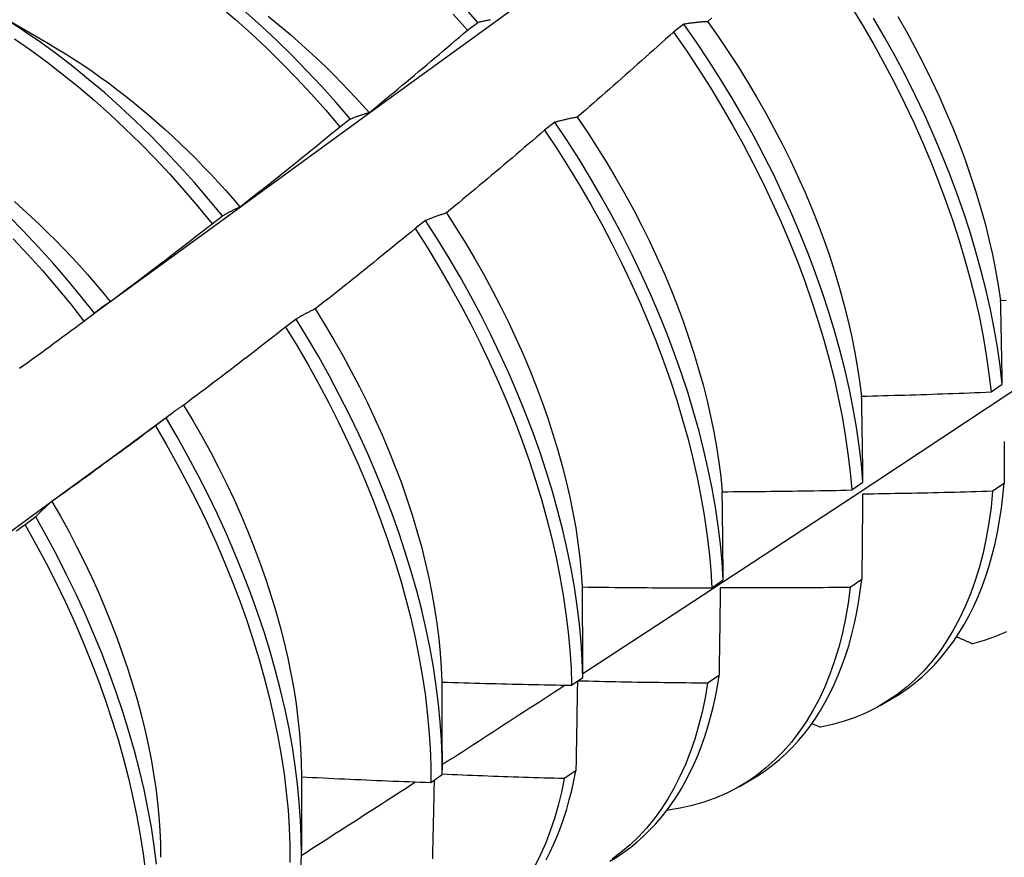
# Model space of a CAD drawing. Header units: inches. Extents: x 25 to 246, y 20 to 159.
# Tile 87 of 111: x 233.068 to 233.311, y 82.618 to 82.825. Entities that reach past the tile are written whole.
import ezdxf

# ---------------------------------------------------------------- set-up
doc = ezdxf.new("R2010")
doc.units = ezdxf.units.IN
doc.header["$MEASUREMENT"] = 0
doc.layers.add('Visible Edges(ANSI)', color=7, linetype='Continuous', lineweight=25)

msp = doc.modelspace()

# ---------------------------------------------------------------- linework, layer by layer
at = {"layer": 'Visible Edges(ANSI)'}
for p, q in [((233.05945, 82.82762), (233.0754, 82.81839)), ((233.17838, 82.82198), (233.18093, 82.82391)), ((233.23187, 82.82345), (233.2293, 82.82149)), ((233.14686, 82.7981), (233.14941, 82.80003)), ((233.2, 82.79921), (233.19742, 82.79725)), ((233.11528, 82.77413), (233.11783, 82.77607)), ((233.16805, 82.77491), (233.16547, 82.77294)), ((233.08363, 82.75009), (233.08619, 82.75204)), ((233.13602, 82.75055), (233.13343, 82.74858)), ((233.30776, 82.73258), (233.31053, 82.73454)), ((233.09165, 82.71718), (233.10559, 82.72748)), ((233.1039, 82.72615), (233.1013, 82.72418)), ((233.27333, 82.70836), (233.27611, 82.71031)), ((233.31097, 82.70997), (233.30814, 82.70805)), ((233.0717, 82.70171), (233.06909, 82.69973)), ((233.23878, 82.6842), (233.24157, 82.68615)), ((233.27582, 82.6862), (233.27298, 82.68429)), ((233.20411, 82.66011), (233.20691, 82.66206)), ((233.24056, 82.66253), (233.2377, 82.66062)), ((233.28039, 82.65513), (233.2832, 82.65675)), ((233.26351, 82.65068), (233.2656, 82.64974)), ((233.17215, 82.64394), (233.17214, 82.63922)), ((233.20517, 82.63895), (233.20231, 82.63704)), ((233.13737, 82.63762), (233.13734, 82.61918)), ((233.16932, 82.6361), (233.17213, 82.63803)), ((233.24559, 82.63509), (233.2484, 82.63671)), ((233.22777, 82.62935), (233.22796, 82.62926))]:
    msp.add_line(p, q, dxfattribs=at)
at = {"layer": 'Visible Edges(ANSI)', "flags": 128}
for points in [[(233.08609, 82.75197), (233.10952, 82.76904), (233.13291, 82.78608), (233.15628, 82.80308), (233.17962, 82.82004), (233.20294, 82.83696), (233.22623, 82.85383), (233.24949, 82.87067), (233.27274, 82.88746), (233.29596, 82.9042), (233.31916, 82.9209), (233.34235, 82.93755), (233.36551, 82.95416), (233.38866, 82.97071), (233.4118, 82.98721), (233.43492, 83.00366), (233.45803, 83.02006)], [(233.20691, 82.66304), (233.22921, 82.67757), (233.25146, 82.69214), (233.27368, 82.70674), (233.29586, 82.72138), (233.318, 82.73604), (233.34009, 82.75073), (233.36215, 82.76545), (233.38416, 82.7802), (233.40614, 82.79497), (233.42808, 82.80977), (233.44997, 82.82459), (233.47183, 82.83944), (233.49364, 82.8543), (233.51542, 82.86919), (233.53715, 82.8841), (233.55885, 82.89903), (233.58051, 82.91398), (233.60212, 82.92894), (233.6237, 82.94393), (233.64524, 82.95892), (233.66673, 82.97393), (233.68819, 82.98896)], [(233.14941, 82.80003), (233.14592, 82.80411), (233.14236, 82.80809), (233.13873, 82.81197), (233.13505, 82.81574), (233.13131, 82.8194), (233.12752, 82.82295), (233.12369, 82.82637), (233.11981, 82.82968), (233.1159, 82.83285), (233.11196, 82.83589), (233.10798, 82.8388), (233.10399, 82.84156), (233.09997, 82.84419), (233.09595, 82.84666), (233.09191, 82.84898), (233.08787, 82.85116), (233.08383, 82.85317), (233.07979, 82.85503), (233.07576, 82.85673), (233.07175, 82.85826), (233.06776, 82.85963), (233.06379, 82.86083)], [(233.06525, 82.85791), (233.06924, 82.85653), (233.07326, 82.85498), (233.07728, 82.85327), (233.08132, 82.8514), (233.08536, 82.84938), (233.0894, 82.84719), (233.09344, 82.84486), (233.09747, 82.84237), (233.10148, 82.83974), (233.10547, 82.83696), (233.10944, 82.83405), (233.11339, 82.831), (233.1173, 82.82781), (233.12117, 82.8245), (233.125, 82.82106), (233.12878, 82.81751), (233.13252, 82.81384), (233.1362, 82.81006), (233.13982, 82.80617), (233.14337, 82.80218), (233.14686, 82.7981)], [(233.18093, 82.82391), (233.17737, 82.82789)], [(233.2733, 82.82764), (233.27612, 82.82299), (233.27884, 82.81829), (233.28145, 82.81355), (233.28396, 82.80877), (233.28636, 82.80397), (233.28864, 82.79914), (233.29082, 82.7943), (233.29287, 82.78944), (233.29481, 82.78458), (233.29662, 82.77973), (233.29832, 82.77488), (233.29988, 82.77004), (233.30132, 82.76523), (233.30264, 82.76044), (233.30382, 82.75568), (233.30487, 82.75096), (233.30579, 82.74628), (233.30658, 82.74166), (233.30724, 82.73709), (233.30776, 82.73258)], [(233.11783, 82.77607), (233.11441, 82.78023), (233.11091, 82.78431), (233.10734, 82.78828), (233.10372, 82.79215), (233.10003, 82.79592), (233.09629, 82.79958), (233.0925, 82.80312), (233.08866, 82.80654), (233.08478, 82.80983), (233.08087, 82.813), (233.07692, 82.81603), (233.07295, 82.81893), (233.06895, 82.82168), (233.06494, 82.8243)], [(233.12917, 82.8254), (233.13103, 82.8239), (233.13288, 82.82237), (233.13472, 82.8208), (233.13655, 82.8192), (233.13837, 82.81757), (233.14018, 82.81591), (233.14197, 82.81422), (233.14376, 82.8125), (233.14552, 82.81075), (233.14728, 82.80897), (233.14902, 82.80716), (233.15074, 82.80533), (233.15245, 82.80347), (233.15414, 82.80159)], [(233.17483, 82.82597), (233.17838, 82.82198)], [(233.18093, 82.82391), (233.18113, 82.82396), (233.18134, 82.82401), (233.18155, 82.82406), (233.18176, 82.82411), (233.18197, 82.82416), (233.18218, 82.8242), (233.18239, 82.82425), (233.1826, 82.82429), (233.18281, 82.82434), (233.18303, 82.82438), (233.18324, 82.82442), (233.18346, 82.82446), (233.18367, 82.8245), (233.18389, 82.82454), (233.1841, 82.82458)], [(233.23781, 82.8241), (233.23755, 82.82408), (233.2373, 82.82407), (233.23704, 82.82405), (233.23679, 82.82403), (233.23654, 82.82401), (233.23629, 82.82399), (233.23604, 82.82397), (233.23578, 82.82395), (233.23554, 82.82392), (233.23529, 82.8239), (233.23504, 82.82387), (233.23479, 82.82385), (233.23454, 82.82382), (233.2343, 82.82379), (233.23405, 82.82376), (233.23381, 82.82373), (233.23356, 82.8237), (233.23332, 82.82367), (233.23308, 82.82363), (233.23283, 82.8236), (233.23259, 82.82356), (233.23235, 82.82353), (233.23211, 82.82349), (233.23187, 82.82345)], [(233.23777, 82.82408), (233.24034, 82.82043), (233.24284, 82.81673), (233.24527, 82.81298), (233.24762, 82.80919), (233.2499, 82.80536), (233.2521, 82.8015), (233.25421, 82.79762), (233.25624, 82.79371), (233.25819, 82.78978), (233.26004, 82.78583), (233.26181, 82.78188), (233.26348, 82.77792), (233.26505, 82.77396), (233.26652, 82.77), (233.2679, 82.76605), (233.26917, 82.76211), (233.27035, 82.75819), (233.27142, 82.75429), (233.2724, 82.75041), (233.27327, 82.74656), (233.27404, 82.74275), (233.2747, 82.73898), (233.27527, 82.73525), (233.27573, 82.73156)], [(233.23879, 82.82499), (233.23781, 82.8241)], [(233.31053, 82.73454), (233.31, 82.73905), (233.30934, 82.74363), (233.30854, 82.74826), (233.30761, 82.75294), (233.30655, 82.75766), (233.30535, 82.76242), (233.30403, 82.76721), (233.30258, 82.77203), (233.301, 82.77687), (233.2993, 82.78172), (233.29748, 82.78657), (233.29553, 82.79143), (233.29347, 82.79628), (233.29129, 82.80113), (233.28899, 82.80595), (233.28658, 82.81076), (233.28407, 82.81553), (233.28145, 82.82027), (233.27872, 82.82496)], [(233.28474, 82.82535), (233.28693, 82.82149), (233.28903, 82.8176), (233.29106, 82.81368), (233.29299, 82.80975), (233.29485, 82.8058), (233.29661, 82.80184), (233.29828, 82.79787), (233.29985, 82.79391), (233.30134, 82.78995), (233.30272, 82.78599), (233.30401, 82.78205), (233.30519, 82.77813), (233.30627, 82.77423), (233.30725, 82.77036), (233.30812, 82.76652), (233.30888, 82.76271), (233.30954, 82.75894), (233.31009, 82.75522)], [(233.15416, 82.80163), (233.15517, 82.80247), (233.15619, 82.80331), (233.15721, 82.80415), (233.15822, 82.80499), (233.15924, 82.80583), (233.16025, 82.80667), (233.16126, 82.80751), (233.16228, 82.80836), (233.16329, 82.8092), (233.1643, 82.81005), (233.16531, 82.81089), (233.16632, 82.81174), (233.16733, 82.81259), (233.16834, 82.81344), (233.16935, 82.81429), (233.17035, 82.81514), (233.17136, 82.81599), (233.17236, 82.81684), (233.17337, 82.8177), (233.17437, 82.81855), (233.17538, 82.81941), (233.17638, 82.82026), (233.17738, 82.82112), (233.17838, 82.82198)], [(233.2293, 82.82149), (233.22832, 82.82061), (233.22734, 82.81972), (233.22635, 82.81884), (233.22537, 82.81796), (233.22438, 82.81707), (233.2234, 82.81619), (233.22241, 82.81531), (233.22142, 82.81443), (233.22044, 82.81355), (233.21945, 82.81268), (233.21846, 82.8118), (233.21747, 82.81092), (233.21648, 82.81005), (233.21549, 82.80917), (233.21449, 82.8083), (233.2135, 82.80743), (233.21251, 82.80656), (233.21151, 82.80569), (233.21052, 82.80482), (233.20952, 82.80395), (233.20853, 82.80308), (233.20753, 82.80221), (233.20653, 82.80135), (233.20553, 82.80048)], [(233.2293, 82.82149), (233.2324, 82.81702), (233.23542, 82.81248), (233.23834, 82.80788), (233.24116, 82.80323), (233.24388, 82.79853), (233.2465, 82.79379), (233.24901, 82.78902), (233.25142, 82.78421), (233.25371, 82.77939), (233.25589, 82.77455), (233.25795, 82.76969), (233.2599, 82.76483), (233.26172, 82.75998), (233.26342, 82.75513), (233.265, 82.75029), (233.26644, 82.74547), (233.26776, 82.74068), (233.26896, 82.73592), (233.27002, 82.7312), (233.27094, 82.72652), (233.27174, 82.72189), (233.2724, 82.71732), (233.27293, 82.7128), (233.27333, 82.70836)], [(233.27611, 82.71031), (233.27571, 82.71476), (233.27517, 82.71928), (233.2745, 82.72386), (233.27369, 82.72849), (233.27275, 82.73318), (233.27168, 82.7379), (233.27048, 82.74266), (233.26915, 82.74746), (233.26769, 82.75228), (233.26611, 82.75711), (233.2644, 82.76196), (233.26257, 82.76682), (233.26061, 82.77168), (233.25854, 82.77653), (233.25635, 82.78138), (233.25405, 82.7862), (233.25164, 82.791), (233.24912, 82.79577), (233.24649, 82.80051), (233.24376, 82.8052), (233.24093, 82.80985), (233.238, 82.81444), (233.23498, 82.81898), (233.23187, 82.82345)], [(233.06644, 82.81986), (233.07044, 82.81709), (233.07441, 82.81419), (233.07836, 82.81114), (233.08227, 82.80796), (233.08614, 82.80466), (233.08998, 82.80123), (233.09376, 82.79768), (233.0975, 82.79402), (233.10118, 82.79024), (233.10481, 82.78636), (233.10837, 82.78238), (233.11186, 82.7783), (233.11528, 82.77413)], [(233.07539, 82.81836), (233.07744, 82.81714), (233.07949, 82.81588), (233.08154, 82.81457), (233.08358, 82.81323), (233.08562, 82.81184), (233.08765, 82.8104), (233.08968, 82.80893), (233.09169, 82.80742), (233.0937, 82.80587), (233.0957, 82.80427), (233.09769, 82.80264), (233.09966, 82.80098), (233.10162, 82.79927), (233.10357, 82.79753), (233.10551, 82.79576), (233.10743, 82.79395), (233.10934, 82.79211), (233.11123, 82.79023), (233.1131, 82.78832), (233.11496, 82.78638), (233.1168, 82.78441), (233.11861, 82.78241), (233.12041, 82.78038), (233.12218, 82.77832)], [(233.14941, 82.80003), (233.1496, 82.80011), (233.14979, 82.80019), (233.14999, 82.80026), (233.15018, 82.80034), (233.15037, 82.80041), (233.15057, 82.80049), (233.15076, 82.80056), (233.15096, 82.80063), (233.15115, 82.8007), (233.15135, 82.80077), (233.15154, 82.80084), (233.15174, 82.80091), (233.15194, 82.80097), (233.15214, 82.80104), (233.15234, 82.8011), (233.15254, 82.80117), (233.15274, 82.80123), (233.15294, 82.80129), (233.15314, 82.80135), (233.15334, 82.80141), (233.15354, 82.80147), (233.15375, 82.80152), (233.15395, 82.80158), (233.15416, 82.80163)], [(233.20553, 82.80048), (233.20529, 82.80044), (233.20506, 82.8004), (233.20482, 82.80035), (233.20458, 82.80031), (233.20435, 82.80026), (233.20411, 82.80022), (233.20388, 82.80017), (233.20365, 82.80012), (233.20341, 82.80007), (233.20318, 82.80002), (233.20295, 82.79997), (233.20272, 82.79992), (233.20249, 82.79986), (233.20226, 82.79981), (233.20203, 82.79975), (233.2018, 82.7997), (233.20158, 82.79964), (233.20135, 82.79958), (233.20112, 82.79952), (233.2009, 82.79946), (233.20067, 82.7994), (233.20045, 82.79934), (233.20022, 82.79927), (233.2, 82.79921)], [(233.20551, 82.80045), (233.20801, 82.79675), (233.21045, 82.79301), (233.21281, 82.78923), (233.21508, 82.78541), (233.21728, 82.78155), (233.2194, 82.77767), (233.22142, 82.77376), (233.22336, 82.76983), (233.2252, 82.76589), (233.22696, 82.76193), (233.22862, 82.75797), (233.23019, 82.754), (233.23166, 82.75004), (233.23304, 82.74609), (233.23432, 82.74214), (233.23551, 82.73822), (233.23659, 82.73431), (233.23758, 82.73043), (233.23846, 82.72658), (233.23924, 82.72276), (233.23992, 82.71899), (233.24049, 82.71526), (233.24095, 82.71157), (233.24132, 82.70794)], [(233.12219, 82.77833), (233.12323, 82.77914), (233.12426, 82.77996), (233.1253, 82.78077), (233.12633, 82.78159), (233.12736, 82.7824), (233.1284, 82.78322), (233.12943, 82.78404), (233.13046, 82.78486), (233.13149, 82.78568), (233.13252, 82.7865), (233.13355, 82.78732), (233.13458, 82.78814), (233.13561, 82.78897), (233.13663, 82.78979), (233.13766, 82.79062), (233.13868, 82.79145), (233.13971, 82.79227), (233.14073, 82.7931), (233.14176, 82.79393), (233.14278, 82.79476), (233.1438, 82.7956), (233.14482, 82.79643), (233.14584, 82.79726), (233.14686, 82.7981)], [(233.19742, 82.79725), (233.19642, 82.79638), (233.19542, 82.79552), (233.19442, 82.79466), (233.19341, 82.7938), (233.19241, 82.79295), (233.1914, 82.79209), (233.1904, 82.79123), (233.18939, 82.79038), (233.18838, 82.78952), (233.18738, 82.78867), (233.18637, 82.78781), (233.18536, 82.78696), (233.18435, 82.78611), (233.18334, 82.78526), (233.18233, 82.78441), (233.18131, 82.78356), (233.1803, 82.78272), (233.17929, 82.78187), (233.17827, 82.78103), (233.17726, 82.78018), (233.17624, 82.77934), (233.17522, 82.77849), (233.17421, 82.77765), (233.17319, 82.77681)], [(233.19742, 82.79725), (233.20044, 82.79271), (233.20337, 82.78811), (233.2062, 82.78347), (233.20892, 82.77877), (233.21155, 82.77403), (233.21407, 82.76926), (233.21648, 82.76446), (233.21878, 82.75964), (233.22097, 82.75479), (233.22304, 82.74994), (233.22499, 82.74508), (233.22682, 82.74023), (233.22852, 82.73537), (233.23011, 82.73054), (233.23156, 82.72572), (233.23289, 82.72093), (233.23409, 82.71616), (233.23516, 82.71144), (233.23609, 82.70676), (233.2369, 82.70213), (233.23757, 82.69755), (233.23811, 82.69303), (233.23851, 82.68858), (233.23878, 82.6842)], [(233.24157, 82.68615), (233.24129, 82.69053), (233.24088, 82.69499), (233.24033, 82.69951), (233.23965, 82.7041), (233.23884, 82.70873), (233.23789, 82.71342), (233.23682, 82.71814), (233.23561, 82.72291), (233.23427, 82.7277), (233.2328, 82.73252), (233.23121, 82.73736), (233.22949, 82.74221), (233.22766, 82.74707), (233.2257, 82.75193), (233.22362, 82.75678), (233.22142, 82.76162), (233.21911, 82.76645), (233.21669, 82.77125), (233.21417, 82.77601), (233.21153, 82.78075), (233.2088, 82.78544), (233.20596, 82.79008), (233.20303, 82.79468), (233.2, 82.79921)], [(233.06643, 82.77962), (233.06851, 82.77778), (233.07058, 82.77589), (233.07262, 82.77396), (233.07465, 82.77199), (233.07666, 82.76998), (233.07865, 82.76793), (233.08062, 82.76585), (233.08257, 82.76373), (233.0845, 82.76158), (233.0864, 82.7594), (233.08828, 82.75718), (233.09014, 82.75493)], [(233.11783, 82.77607), (233.11801, 82.77618), (233.11819, 82.77628), (233.11836, 82.77639), (233.11854, 82.77649), (233.11872, 82.77659), (233.11889, 82.77669), (233.11907, 82.77679), (233.11925, 82.77689), (233.11943, 82.77699), (233.11961, 82.77709), (233.11979, 82.77718), (233.11997, 82.77728), (233.12015, 82.77737), (233.12034, 82.77746), (233.12052, 82.77756), (233.1207, 82.77765), (233.12089, 82.77773), (233.12107, 82.77782), (233.12126, 82.77791), (233.12144, 82.778), (233.12163, 82.77808), (233.12181, 82.77816), (233.122, 82.77825), (233.12219, 82.77833)], [(233.08619, 82.75204), (233.08283, 82.75628), (233.0794, 82.76044), (233.0759, 82.7645), (233.07233, 82.76847), (233.0687, 82.77234), (233.06501, 82.7761)], [(233.17319, 82.77681), (233.17297, 82.77674), (233.17275, 82.77668), (233.17253, 82.77661), (233.17231, 82.77654), (233.17209, 82.77646), (233.17187, 82.77639), (233.17165, 82.77632), (233.17144, 82.77624), (233.17122, 82.77617), (233.171, 82.77609), (233.17079, 82.77601), (233.17057, 82.77593), (233.17036, 82.77585), (233.17015, 82.77577), (233.16993, 82.77569), (233.16972, 82.77561), (233.16951, 82.77552), (233.1693, 82.77544), (233.16909, 82.77535), (233.16888, 82.77527), (233.16867, 82.77518), (233.16847, 82.77509), (233.16826, 82.775), (233.16805, 82.77491)], [(233.17318, 82.77681), (233.17561, 82.77307), (233.17796, 82.76928), (233.18023, 82.76546), (233.18242, 82.7616), (233.18453, 82.75771), (233.18655, 82.7538), (233.18849, 82.74986), (233.19034, 82.74591), (233.19211, 82.74196), (233.19378, 82.73799), (233.19536, 82.73402), (233.19684, 82.73006), (233.19823, 82.7261), (233.19952, 82.72216), (233.20071, 82.71823), (233.20181, 82.71433), (233.20279, 82.71045), (233.20368, 82.70661), (233.20446, 82.7028), (233.20513, 82.69902), (233.20569, 82.6953), (233.20615, 82.69162), (233.20649, 82.688), (233.20674, 82.68443)], [(233.09017, 82.75496), (233.09122, 82.75574), (233.09228, 82.75653), (233.09333, 82.75732), (233.09438, 82.75811), (233.09543, 82.75891), (233.09649, 82.7597), (233.09754, 82.76049), (233.09859, 82.76129), (233.09963, 82.76208), (233.10068, 82.76288), (233.10173, 82.76368), (233.10278, 82.76448), (233.10382, 82.76527), (233.10487, 82.76608), (233.10591, 82.76688), (233.10696, 82.76768), (233.108, 82.76848), (233.10904, 82.76929), (233.11008, 82.77009), (233.11112, 82.7709), (233.11216, 82.77171), (233.1132, 82.77251), (233.11424, 82.77332), (233.11528, 82.77413)], [(233.16547, 82.77294), (233.16445, 82.7721), (233.16342, 82.77127), (233.1624, 82.77043), (233.16138, 82.7696), (233.16036, 82.76876), (233.15933, 82.76793), (233.15831, 82.7671), (233.15728, 82.76627), (233.15626, 82.76544), (233.15523, 82.76461), (233.1542, 82.76378), (233.15317, 82.76295), (233.15214, 82.76213), (233.15111, 82.7613), (233.15008, 82.76048), (233.14905, 82.75965), (233.14802, 82.75883), (233.14699, 82.75801), (233.14595, 82.75719), (233.14492, 82.75637), (233.14388, 82.75555), (233.14285, 82.75473), (233.14181, 82.75392), (233.14078, 82.7531)], [(233.16547, 82.77294), (233.1684, 82.76835), (233.17123, 82.7637), (233.17397, 82.75901), (233.1766, 82.75428), (233.17912, 82.74951), (233.18154, 82.74471), (233.18385, 82.73988), (233.18604, 82.73504), (233.18812, 82.73019), (233.19008, 82.72533), (233.19191, 82.72047), (233.19363, 82.71562), (233.19522, 82.71078), (233.19668, 82.70597), (233.19802, 82.70117), (233.19922, 82.69641), (233.2003, 82.69168), (233.20124, 82.687), (233.20206, 82.68236), (233.20273, 82.67778), (233.20328, 82.67326), (233.20369, 82.6688), (233.20397, 82.66442), (233.20411, 82.66011)], [(233.20691, 82.66206), (233.20676, 82.66637), (233.20648, 82.67076), (233.20605, 82.67522), (233.2055, 82.67974), (233.20481, 82.68433), (233.20399, 82.68897), (233.20303, 82.69366), (233.20195, 82.69839), (233.20073, 82.70315), (233.19939, 82.70795), (233.19791, 82.71277), (233.19631, 82.71761), (233.19459, 82.72246), (233.19274, 82.72732), (233.19078, 82.73218), (233.18869, 82.73703), (233.18649, 82.74187), (233.18417, 82.74669), (233.18175, 82.75149), (233.17921, 82.75626), (233.17657, 82.76099), (233.17383, 82.76568), (233.17099, 82.77032), (233.16805, 82.77491)], [(233.06617, 82.77043), (233.06979, 82.76656), (233.07336, 82.76258), (233.07686, 82.75851), (233.08028, 82.75434), (233.08363, 82.75009)], [(233.08619, 82.75204), (233.08635, 82.75217), (233.08651, 82.75231), (233.08667, 82.75244), (233.08683, 82.75257), (233.087, 82.7527), (233.08716, 82.75283), (233.08732, 82.75295), (233.08748, 82.75308), (233.08765, 82.75321), (233.08781, 82.75333), (233.08798, 82.75345), (233.08814, 82.75358), (233.08831, 82.7537), (233.08848, 82.75382), (233.08864, 82.75394), (233.08881, 82.75405), (233.08898, 82.75417), (233.08915, 82.75429), (233.08932, 82.7544), (233.08949, 82.75451), (233.08966, 82.75463), (233.08983, 82.75474), (233.09, 82.75485), (233.09017, 82.75496)], [(233.14078, 82.7531), (233.14057, 82.75301), (233.14037, 82.75291), (233.14016, 82.75281), (233.13996, 82.75272), (233.13976, 82.75262), (233.13955, 82.75252), (233.13935, 82.75242), (233.13915, 82.75232), (233.13895, 82.75221), (233.13875, 82.75211), (233.13855, 82.75201), (233.13835, 82.7519), (233.13815, 82.75179), (233.13796, 82.75169), (233.13776, 82.75158), (233.13756, 82.75147), (233.13737, 82.75136), (233.13717, 82.75125), (233.13698, 82.75113), (233.13679, 82.75102), (233.13659, 82.7509), (233.1364, 82.75079), (233.13621, 82.75067), (233.13602, 82.75055)], [(233.14074, 82.75309), (233.14309, 82.7493), (233.14537, 82.74547), (233.14757, 82.74161), (233.14968, 82.73773), (233.15172, 82.73381), (233.15367, 82.72988), (233.15553, 82.72594), (233.1573, 82.72198), (233.15898, 82.71802), (233.16056, 82.71405), (233.16205, 82.7101), (233.16344, 82.70614), (233.16472, 82.70221), (233.16591, 82.69828), (233.16699, 82.69438), (233.16797, 82.69051), (233.16884, 82.68666), (233.16961, 82.68285), (233.17028, 82.67908), (233.17084, 82.67535), (233.17131, 82.67166), (233.17166, 82.66803), (233.17192, 82.66445), (233.17207, 82.66093)], [(233.31013, 82.75519), (233.31146, 82.75525)], [(233.31053, 82.73454), (233.31052, 82.73541), (233.3105, 82.73628), (233.31049, 82.73715), (233.31047, 82.73802), (233.31046, 82.73888), (233.31044, 82.73975), (233.31043, 82.74062), (233.31041, 82.74148), (233.3104, 82.74234), (233.31038, 82.74321), (233.31036, 82.74407), (233.31035, 82.74493), (233.31033, 82.74579), (233.31031, 82.74665), (233.31029, 82.74751), (233.31028, 82.74836), (233.31026, 82.74922), (233.31024, 82.75008), (233.31022, 82.75093), (233.31021, 82.75178), (233.31019, 82.75264), (233.31017, 82.75349), (233.31015, 82.75434), (233.31013, 82.75519)], [(233.06772, 82.73842), (233.06878, 82.73919), (233.06985, 82.73996), (233.07091, 82.74074), (233.07198, 82.74151), (233.07304, 82.74229), (233.0741, 82.74306), (233.07516, 82.74384), (233.07622, 82.74462), (233.07728, 82.7454), (233.07834, 82.74618), (233.0794, 82.74696), (233.08046, 82.74774), (233.08152, 82.74852), (233.08258, 82.74931), (233.08363, 82.75009)], [(233.13343, 82.74858), (233.13239, 82.74777), (233.13135, 82.74696), (233.13031, 82.74615), (233.12927, 82.74534), (233.12822, 82.74453), (233.12718, 82.74372), (233.12614, 82.74292), (233.12509, 82.74211), (233.12405, 82.7413), (233.123, 82.7405), (233.12196, 82.7397), (233.12091, 82.7389), (233.11986, 82.73809), (233.11881, 82.73729), (233.11776, 82.73649), (233.11671, 82.7357), (233.11566, 82.7349), (233.11461, 82.7341), (233.11356, 82.73331), (233.11251, 82.73251), (233.11145, 82.73172), (233.1104, 82.73093), (233.10935, 82.73014), (233.10829, 82.72935)], [(233.13343, 82.74858), (233.13627, 82.74394), (233.13901, 82.73925), (233.14165, 82.73452), (233.14418, 82.72975), (233.1466, 82.72495), (233.14892, 82.72013), (233.15112, 82.71529), (233.1532, 82.71044), (233.15517, 82.70558), (233.15701, 82.70072), (233.15873, 82.69587), (233.16033, 82.69103), (233.1618, 82.68621), (233.16314, 82.68142), (233.16436, 82.67665), (233.16544, 82.67192), (233.16639, 82.66723), (233.16721, 82.66259), (233.1679, 82.65801), (233.16845, 82.65349), (233.16887, 82.64903), (233.16915, 82.64464), (233.1693, 82.64033), (233.16932, 82.6361)], [(233.17213, 82.63803), (233.17211, 82.64227), (233.17195, 82.64659), (233.17166, 82.65098), (233.17123, 82.65545), (233.17066, 82.65998), (233.16997, 82.66456), (233.16914, 82.66921), (233.16818, 82.6739), (233.16708, 82.67863), (233.16586, 82.6834), (233.1645, 82.6882), (233.16302, 82.69302), (233.16142, 82.69786), (233.15969, 82.70271), (233.15783, 82.70757), (233.15586, 82.71243), (233.15377, 82.71728), (233.15156, 82.72212), (233.14923, 82.72694), (233.1468, 82.73173), (233.14426, 82.7365), (233.14162, 82.74123), (233.13887, 82.74592), (233.13602, 82.75055)], [(233.27578, 82.73154), (233.27712, 82.73157), (233.27845, 82.7316), (233.27978, 82.73164), (233.28111, 82.73167), (233.28245, 82.73171), (233.28378, 82.73175), (233.28511, 82.73178), (233.28644, 82.73182), (233.28778, 82.73186), (233.28911, 82.7319), (233.29044, 82.73194), (233.29177, 82.73199), (233.29311, 82.73203), (233.29444, 82.73208), (233.29577, 82.73212), (233.2971, 82.73217), (233.29843, 82.73222), (233.29977, 82.73226), (233.3011, 82.73231), (233.30243, 82.73237), (233.30376, 82.73242), (233.30509, 82.73247), (233.30643, 82.73252), (233.30776, 82.73258)], [(233.27611, 82.71031), (233.2761, 82.71121), (233.27609, 82.7121), (233.27608, 82.71299), (233.27607, 82.71389), (233.27605, 82.71478), (233.27604, 82.71567), (233.27603, 82.71656), (233.27602, 82.71744), (233.276, 82.71833), (233.27599, 82.71922), (233.27598, 82.72011), (233.27596, 82.72099), (233.27595, 82.72187), (233.27593, 82.72276), (233.27592, 82.72364), (233.27591, 82.72452), (233.27589, 82.7254), (233.27588, 82.72628), (233.27586, 82.72716), (233.27585, 82.72804), (233.27583, 82.72891), (233.27581, 82.72979), (233.2758, 82.73066), (233.27578, 82.73154)], [(233.10829, 82.72935), (233.1081, 82.72922), (233.10791, 82.7291), (233.10772, 82.72898), (233.10754, 82.72885), (233.10735, 82.72873), (233.10716, 82.7286), (233.10697, 82.72848), (233.10679, 82.72835), (233.1066, 82.72822), (233.10642, 82.72809), (233.10624, 82.72796), (233.10605, 82.72782), (233.10587, 82.72769), (233.10569, 82.72756), (233.10551, 82.72742), (233.10533, 82.72728), (233.10515, 82.72715), (233.10497, 82.72701), (233.10479, 82.72687), (233.10461, 82.72673), (233.10443, 82.72658), (233.10425, 82.72644), (233.10408, 82.7263), (233.1039, 82.72615)], [(233.10826, 82.72932), (233.11054, 82.7255), (233.11275, 82.72166), (233.11487, 82.71778), (233.1169, 82.71388), (233.11884, 82.70996), (233.1207, 82.70603), (233.12246, 82.70208), (233.12413, 82.69813), (233.1257, 82.69417), (233.12718, 82.69022), (233.12856, 82.68627), (233.12984, 82.68234), (233.13103, 82.67842), (233.13211, 82.67452), (233.1331, 82.67064), (233.13398, 82.6668), (233.13477, 82.66298), (233.13545, 82.65921), (233.13603, 82.65548), (233.1365, 82.65179), (233.13687, 82.64816), (233.13714, 82.64459), (233.1373, 82.64107), (233.13735, 82.63762)], [(233.1013, 82.72418), (233.10025, 82.72339), (233.09919, 82.72261), (233.09813, 82.72182), (233.09707, 82.72104), (233.09601, 82.72025), (233.09495, 82.71947), (233.09388, 82.71869), (233.09282, 82.71791), (233.09176, 82.71713), (233.09069, 82.71635), (233.08963, 82.71557), (233.08857, 82.7148), (233.0875, 82.71402), (233.08643, 82.71325), (233.08537, 82.71247), (233.0843, 82.7117), (233.08323, 82.71093), (233.08216, 82.71016), (233.08109, 82.70939), (233.08002, 82.70862), (233.07895, 82.70785), (233.07788, 82.70709), (233.0768, 82.70632), (233.07573, 82.70556)], [(233.1013, 82.72418), (233.10405, 82.71949), (233.10669, 82.71476), (233.10923, 82.71), (233.11166, 82.7052), (233.11398, 82.70038), (233.11619, 82.69554), (233.11828, 82.69069), (233.12025, 82.68583), (233.12211, 82.68097), (233.12383, 82.67612), (233.12544, 82.67128), (233.12692, 82.66646), (233.12827, 82.66166), (233.12949, 82.65689), (233.13058, 82.65216), (233.13154, 82.64747), (233.13237, 82.64283), (233.13306, 82.63824), (233.13362, 82.63371), (233.13405, 82.62925), (233.13434, 82.62486), (233.1345, 82.62054), (233.13452, 82.61631)], [(233.13724, 82.61409), (233.13734, 82.61824), (233.1373, 82.62249), (233.13714, 82.62681), (233.13684, 82.63121), (233.1364, 82.63567), (233.13583, 82.64021), (233.13512, 82.6448), (233.13429, 82.64944), (233.13332, 82.65414), (233.13221, 82.65887), (233.13098, 82.66364), (233.12962, 82.66844), (233.12813, 82.67327), (233.12652, 82.67811), (233.12478, 82.68296), (233.12292, 82.68782), (233.12094, 82.69268), (233.11884, 82.69753), (233.11662, 82.70237), (233.1143, 82.70718), (233.11186, 82.71198), (233.10931, 82.71674), (233.10666, 82.72147), (233.1039, 82.72615)], [(233.31104, 82.72031), (233.31103, 82.71946), (233.31103, 82.7186), (233.31102, 82.71774), (233.31102, 82.71688), (233.31101, 82.71602), (233.31101, 82.71516), (233.311, 82.7143), (233.311, 82.71343), (233.31099, 82.71257), (233.31099, 82.7117), (233.31098, 82.71084), (233.31097, 82.70997)], [(233.05836, 82.69293), (233.06946, 82.70102), (233.08056, 82.7091), (233.09164, 82.71719)], [(233.2832, 82.65675), (233.28515, 82.65794), (233.28703, 82.65923), (233.28886, 82.66062), (233.29063, 82.6621), (233.29233, 82.66368), (233.29396, 82.66536), (233.29553, 82.66713), (233.29703, 82.66899), (233.29847, 82.67094), (233.29983, 82.67299), (233.30112, 82.67512), (233.30234, 82.67733), (233.30348, 82.67963), (233.30455, 82.68202), (233.30554, 82.68448), (233.30646, 82.68703), (233.3073, 82.68965), (233.30807, 82.69234), (233.30875, 82.69511), (233.30935, 82.69795), (233.30988, 82.70086), (233.31033, 82.70383), (233.31069, 82.70687), (233.31097, 82.70997)], [(233.24133, 82.70794), (233.24266, 82.70794), (233.244, 82.70795), (233.24533, 82.70796), (233.24666, 82.70797), (233.248, 82.70798), (233.24933, 82.70799), (233.25066, 82.708), (233.252, 82.70802), (233.25333, 82.70803), (233.25466, 82.70805), (233.256, 82.70806), (233.25733, 82.70808), (233.25866, 82.7081), (233.26, 82.70811), (233.26133, 82.70813), (233.26266, 82.70816), (233.264, 82.70818), (233.26533, 82.7082), (233.26666, 82.70822), (233.26799, 82.70825), (233.26933, 82.70827), (233.27066, 82.7083), (233.27199, 82.70833), (233.27333, 82.70836)], [(233.24157, 82.68615), (233.24157, 82.68707), (233.24156, 82.68798), (233.24155, 82.6889), (233.24154, 82.68982), (233.24153, 82.69073), (233.24152, 82.69164), (233.24152, 82.69256), (233.24151, 82.69347), (233.2415, 82.69438), (233.24149, 82.69529), (233.24148, 82.6962), (233.24147, 82.69711), (233.24146, 82.69801), (233.24145, 82.69892), (233.24144, 82.69983), (233.24143, 82.70073), (233.24141, 82.70164), (233.2414, 82.70254), (233.24139, 82.70344), (233.24138, 82.70434), (233.24137, 82.70524), (233.24136, 82.70614), (233.24134, 82.70704), (233.24133, 82.70794)], [(233.30814, 82.70805), (233.30775, 82.70409), (233.30723, 82.70025), (233.30658, 82.6965), (233.30579, 82.69287), (233.30488, 82.68936), (233.30384, 82.68597), (233.30267, 82.68271), (233.30138, 82.67957), (233.29996, 82.67657), (233.29843, 82.6737), (233.29677, 82.67098), (233.29499, 82.6684), (233.29311, 82.66597), (233.29111, 82.66369), (233.289, 82.66156), (233.28678, 82.65959), (233.28446, 82.65778), (233.28204, 82.65614), (233.27953, 82.65465), (233.27691, 82.65333), (233.27421, 82.65218), (233.27143, 82.6512), (233.26855, 82.65038), (233.2656, 82.64974)], [(233.27602, 82.70732), (233.27601, 82.70646), (233.276, 82.70558), (233.276, 82.70471), (233.27599, 82.70384), (233.27598, 82.70297), (233.27597, 82.70209), (233.27597, 82.70122), (233.27596, 82.70034), (233.27595, 82.69946), (233.27594, 82.69859), (233.27594, 82.69771), (233.27593, 82.69683), (233.27592, 82.69595), (233.27591, 82.69507), (233.2759, 82.69418), (233.27589, 82.6933), (233.27589, 82.69242), (233.27588, 82.69153), (233.27587, 82.69065), (233.27586, 82.68976), (233.27585, 82.68887), (233.27584, 82.68798), (233.27583, 82.68709), (233.27582, 82.6862)], [(233.30814, 82.70805), (233.3068, 82.708), (233.30546, 82.70796), (233.30412, 82.70792), (233.30279, 82.70788), (233.30145, 82.70785), (233.30011, 82.70781), (233.29877, 82.70777), (233.29743, 82.70774), (233.2961, 82.7077), (233.29476, 82.70767), (233.29342, 82.70764), (233.29208, 82.70761), (233.29074, 82.70758), (233.2894, 82.70755), (233.28807, 82.70752), (233.28673, 82.7075), (233.28539, 82.70747), (233.28405, 82.70745), (233.28271, 82.70743), (233.28137, 82.7074), (233.28003, 82.70738), (233.2787, 82.70736), (233.27736, 82.70734), (233.27602, 82.70732)], [(233.07573, 82.70556), (233.07556, 82.70541), (233.07538, 82.70526), (233.07521, 82.70511), (233.07503, 82.70496), (233.07486, 82.7048), (233.07469, 82.70465), (233.07452, 82.7045), (233.07435, 82.70434), (233.07418, 82.70418), (233.07401, 82.70403), (233.07384, 82.70387), (233.07367, 82.70371), (233.0735, 82.70355), (233.07334, 82.70338), (233.07317, 82.70322), (233.073, 82.70306), (233.07284, 82.70289), (233.07267, 82.70273), (233.07251, 82.70256), (233.07235, 82.70239), (233.07218, 82.70222), (233.07202, 82.70205), (233.07186, 82.70188), (233.0717, 82.70171)], [(233.07572, 82.70555), (233.07783, 82.70187), (233.07985, 82.69815), (233.08181, 82.69441), (233.08368, 82.69065), (233.08547, 82.68687), (233.08718, 82.68308), (233.0888, 82.67929), (233.09034, 82.67549), (233.0918, 82.6717), (233.09317, 82.6679), (233.09445, 82.66412), (233.09564, 82.66035), (233.09674, 82.6566), (233.09775, 82.65287), (233.09866, 82.64916), (233.09948, 82.64548), (233.10021, 82.64184), (233.10084, 82.63824), (233.10137, 82.63467), (233.1018, 82.63116), (233.10213, 82.62769), (233.10236, 82.62427), (233.1025, 82.62091), (233.10253, 82.61761)], [(233.06909, 82.69973), (233.06802, 82.69897), (233.06694, 82.69821)], [(233.06909, 82.69973), (233.07174, 82.69501), (233.07429, 82.69024), (233.07672, 82.68545), (233.07905, 82.68063), (233.08126, 82.67579), (233.08336, 82.67094), (233.08534, 82.66608), (233.0872, 82.66122), (233.08894, 82.65637), (233.09055, 82.65153), (233.09204, 82.6467), (233.09339, 82.6419), (233.09462, 82.63713), (233.09572, 82.6324), (233.09669, 82.62771), (233.09753, 82.62306), (233.09823, 82.61847), (233.0988, 82.61394)], [(233.10157, 82.6159), (233.10099, 82.62044), (233.10028, 82.62503), (233.09943, 82.62968), (233.09846, 82.63438), (233.09735, 82.63912), (233.09611, 82.64389), (233.09474, 82.64869), (233.09324, 82.65351), (233.09162, 82.65836), (233.08987, 82.66321), (233.08801, 82.66807), (233.08602, 82.67292), (233.08391, 82.67778), (233.08169, 82.68261), (233.07935, 82.68743), (233.07691, 82.69222), (233.07436, 82.69698), (233.0717, 82.70171)], [(233.2484, 82.63671), (233.25025, 82.63784), (233.25205, 82.63906), (233.25379, 82.64036), (233.25548, 82.64176), (233.25711, 82.64324), (233.25868, 82.6448), (233.26019, 82.64646), (233.26164, 82.64819), (233.26303, 82.65001), (233.26436, 82.65191), (233.26562, 82.65389), (233.26681, 82.65595), (233.26794, 82.65808), (233.26901, 82.6603), (233.27, 82.66258), (233.27093, 82.66494), (233.27179, 82.66737), (233.27258, 82.66986), (233.2733, 82.67243), (233.27395, 82.67506), (233.27453, 82.67775), (233.27503, 82.68051), (233.27546, 82.68333), (233.27582, 82.6862)], [(233.20678, 82.68439), (233.20811, 82.68437), (233.20944, 82.68436), (233.21078, 82.68434), (233.21211, 82.68432), (233.21344, 82.68431), (233.21478, 82.68429), (233.21611, 82.68428), (233.21744, 82.68427), (233.21878, 82.68426), (233.22011, 82.68425), (233.22144, 82.68424), (233.22278, 82.68423), (233.22411, 82.68422), (233.22544, 82.68421), (233.22678, 82.68421), (233.22811, 82.6842), (233.22944, 82.6842), (233.23078, 82.6842), (233.23211, 82.6842), (233.23344, 82.68419), (233.23478, 82.68419), (233.23611, 82.6842), (233.23744, 82.6842), (233.23878, 82.6842)], [(233.20691, 82.66206), (233.20691, 82.663), (233.20691, 82.66394), (233.2069, 82.66487), (233.2069, 82.66581), (233.2069, 82.66675), (233.20689, 82.66769), (233.20689, 82.66862), (233.20688, 82.66956), (233.20688, 82.67049), (233.20687, 82.67142), (233.20687, 82.67235), (233.20686, 82.67329), (233.20686, 82.67422), (233.20685, 82.67515), (233.20685, 82.67607), (233.20684, 82.677), (233.20683, 82.67793), (233.20682, 82.67885), (233.20682, 82.67978), (233.20681, 82.6807), (233.2068, 82.68163), (233.20679, 82.68255), (233.20679, 82.68347), (233.20678, 82.68439)], [(233.27298, 82.68429), (233.27247, 82.68043), (233.27182, 82.67668), (233.27105, 82.67305), (233.27014, 82.66953), (233.26911, 82.66613), (233.26795, 82.66286), (233.26666, 82.65971), (233.26525, 82.6567), (233.26372, 82.65383), (233.26207, 82.6511), (233.2603, 82.64851), (233.25842, 82.64607), (233.25643, 82.64378), (233.25433, 82.64165), (233.25212, 82.63967), (233.2498, 82.63785), (233.24739, 82.63619), (233.24488, 82.63469), (233.24227, 82.63337), (233.23958, 82.6322), (233.23679, 82.63121), (233.23393, 82.63039), (233.23098, 82.62974), (233.22796, 82.62926)], [(233.24084, 82.6842), (233.24083, 82.68331), (233.24082, 82.68241), (233.24081, 82.68152), (233.2408, 82.68062), (233.24079, 82.67973), (233.24077, 82.67883), (233.24076, 82.67793), (233.24075, 82.67703), (233.24074, 82.67613), (233.24073, 82.67523), (233.24072, 82.67433), (233.24071, 82.67343), (233.24069, 82.67252), (233.24068, 82.67162), (233.24067, 82.67071), (233.24066, 82.66981), (233.24065, 82.6689), (233.24063, 82.66799), (233.24062, 82.66708), (233.24061, 82.66617), (233.24059, 82.66526), (233.24058, 82.66435), (233.24057, 82.66344), (233.24056, 82.66253)], [(233.27298, 82.68429), (233.27164, 82.68427), (233.2703, 82.68426), (233.26896, 82.68424), (233.26762, 82.68423), (233.26628, 82.68422), (233.26494, 82.68421), (233.26361, 82.6842), (233.26227, 82.68419), (233.26093, 82.68418), (233.25959, 82.68418), (233.25825, 82.68417), (233.25691, 82.68417), (233.25557, 82.68416), (233.25423, 82.68416), (233.25289, 82.68416), (233.25155, 82.68416), (233.25021, 82.68416), (233.24887, 82.68416), (233.24753, 82.68417), (233.2462, 82.68417), (233.24486, 82.68418), (233.24352, 82.68418), (233.24218, 82.68419), (233.24084, 82.6842)], [(233.31156, 82.6733), (233.30885, 82.67215), (233.30606, 82.67118), (233.30318, 82.67038)], [(233.29925, 82.6721), (233.29942, 82.67203), (233.29958, 82.67196), (233.29974, 82.67189), (233.29991, 82.67181), (233.30007, 82.67174), (233.30024, 82.67167), (233.3004, 82.6716), (233.30056, 82.67153), (233.30073, 82.67146), (233.30089, 82.67138), (233.30105, 82.67131), (233.30122, 82.67124), (233.30138, 82.67117), (233.30154, 82.6711), (233.30171, 82.67102), (233.30187, 82.67095), (233.30203, 82.67088), (233.3022, 82.67081), (233.30236, 82.67074), (233.30252, 82.67067), (233.30269, 82.67059), (233.30285, 82.67052), (233.30302, 82.67045), (233.30318, 82.67038)], [(233.17212, 82.6609), (233.17345, 82.66086), (233.17479, 82.66082), (233.17612, 82.66078), (233.17745, 82.66074), (233.17878, 82.6607), (233.18012, 82.66066), (233.18145, 82.66062), (233.18278, 82.66058), (233.18411, 82.66054), (233.18545, 82.66051), (233.18678, 82.66047), (233.18811, 82.66044), (233.18944, 82.66041), (233.19078, 82.66038), (233.19211, 82.66035), (233.19344, 82.66032), (233.19478, 82.66029), (233.19611, 82.66026), (233.19744, 82.66023), (233.19877, 82.66021), (233.20011, 82.66018), (233.20144, 82.66016), (233.20277, 82.66013), (233.20411, 82.66011)], [(233.17215, 82.64394), (233.17215, 82.64465), (233.17215, 82.64536), (233.17215, 82.64607), (233.17215, 82.64678), (233.17215, 82.6475), (233.17215, 82.64821), (233.17215, 82.64891), (233.17215, 82.64962), (233.17215, 82.65033), (233.17215, 82.65104), (233.17215, 82.65175), (233.17215, 82.65245), (233.17214, 82.65316), (233.17214, 82.65387), (233.17214, 82.65457), (233.17214, 82.65528), (233.17214, 82.65598), (233.17214, 82.65669), (233.17213, 82.65739), (233.17213, 82.6581), (233.17213, 82.6588), (233.17213, 82.6595), (233.17213, 82.6602), (233.17212, 82.6609)], [(233.20556, 82.66112), (233.20554, 82.6602), (233.20553, 82.65929), (233.20552, 82.65837), (233.2055, 82.65746), (233.20548, 82.65654), (233.20547, 82.65562), (233.20545, 82.6547), (233.20544, 82.65378), (233.20542, 82.65286), (233.20541, 82.65194), (233.20539, 82.65102), (233.20538, 82.65009), (233.20536, 82.64917), (233.20534, 82.64824), (233.20533, 82.64732), (233.20531, 82.64639), (233.20529, 82.64546), (233.20528, 82.64453), (233.20526, 82.64361), (233.20524, 82.64267), (233.20522, 82.64174), (233.20521, 82.64081), (233.20519, 82.63988), (233.20517, 82.63895)], [(233.2377, 82.66062), (233.23636, 82.66063), (233.23503, 82.66064), (233.23369, 82.66065), (233.23235, 82.66067), (233.23101, 82.66068), (233.22968, 82.6607), (233.22834, 82.66071), (233.227, 82.66073), (233.22566, 82.66075), (233.22433, 82.66077), (233.22299, 82.66079), (233.22165, 82.66081), (233.22032, 82.66083), (233.21898, 82.66086), (233.21764, 82.66088), (233.2163, 82.66091), (233.21497, 82.66094), (233.21363, 82.66096), (233.21229, 82.66099), (233.21095, 82.66102), (233.20962, 82.66105), (233.20828, 82.66108), (233.20694, 82.66112), (233.20561, 82.66115)], [(233.2136, 82.61667), (233.21536, 82.61774), (233.21706, 82.61888), (233.21872, 82.62011), (233.22033, 82.62141), (233.22189, 82.6228), (233.22339, 82.62426), (233.22484, 82.6258), (233.22624, 82.62741), (233.22758, 82.6291), (233.22886, 82.63086), (233.23009, 82.63269), (233.23126, 82.63459), (233.23238, 82.63657), (233.23343, 82.63861), (233.23442, 82.64072), (233.23535, 82.6429), (233.23622, 82.64514), (233.23703, 82.64745), (233.23778, 82.64981), (233.23846, 82.65224), (233.23908, 82.65473), (233.23964, 82.65727), (233.24013, 82.65987), (233.24056, 82.66253)], [(233.17214, 82.64049), (233.1734, 82.64131), (233.17467, 82.64213), (233.17593, 82.64294), (233.1772, 82.64376), (233.17846, 82.64458), (233.17972, 82.6454), (233.18099, 82.64622), (233.18225, 82.64703), (233.18352, 82.64785), (233.18478, 82.64867), (233.18604, 82.64949), (233.18731, 82.65031), (233.18857, 82.65113), (233.18983, 82.65195), (233.1911, 82.65277), (233.19236, 82.65359), (233.19362, 82.65441), (233.19488, 82.65522), (233.19615, 82.65604), (233.19741, 82.65686), (233.19867, 82.65768), (233.19993, 82.6585), (233.2012, 82.65932), (233.20246, 82.66014)], [(233.2377, 82.66062), (233.23709, 82.65699), (233.23635, 82.65347), (233.2355, 82.65006), (233.23453, 82.64676), (233.23343, 82.64358), (233.23222, 82.64051), (233.2309, 82.63757), (233.22946, 82.63476), (233.22791, 82.63207), (233.22625, 82.62952), (233.22448, 82.62711), (233.22261, 82.62483), (233.22063, 82.62269), (233.21855, 82.6207), (233.21638, 82.61886), (233.21411, 82.61717)], [(233.19781, 82.61697), (233.1988, 82.61891), (233.19973, 82.62091), (233.2006, 82.62297), (233.20142, 82.62509), (233.20219, 82.62727), (233.2029, 82.6295), (233.20355, 82.63178), (233.20415, 82.63412), (233.20469, 82.63651), (233.20517, 82.63895)], [(233.13737, 82.63748), (233.1387, 82.63741), (233.14003, 82.63734), (233.14136, 82.63728), (233.14269, 82.63721), (233.14402, 82.63715), (233.14535, 82.63708), (233.14668, 82.63702), (233.14801, 82.63696), (233.14934, 82.6369), (233.15067, 82.63684), (233.15201, 82.63678), (233.15334, 82.63672), (233.15467, 82.63666), (233.156, 82.63661), (233.15733, 82.63655), (233.15866, 82.6365), (233.15999, 82.63645), (233.16133, 82.63639), (233.16266, 82.63634), (233.16399, 82.63629), (233.16532, 82.63624), (233.16665, 82.63619), (233.16799, 82.63614), (233.16932, 82.6361)], [(233.17015, 82.63667), (233.17013, 82.63579), (233.17011, 82.63492), (233.17009, 82.63404), (233.17008, 82.63316), (233.17006, 82.63229), (233.17004, 82.63141), (233.17002, 82.63053), (233.17, 82.62965), (233.16998, 82.62877), (233.16996, 82.62788), (233.16994, 82.627), (233.16992, 82.62612), (233.1699, 82.62523), (233.16988, 82.62435), (233.16986, 82.62346), (233.16984, 82.62258), (233.16982, 82.62169), (233.1698, 82.6208), (233.16978, 82.61991), (233.16976, 82.61903), (233.16974, 82.61814), (233.16971, 82.61725)], [(233.20231, 82.63704), (233.20105, 82.63708), (233.19979, 82.63711), (233.19853, 82.63715), (233.19728, 82.63719), (233.19602, 82.63722), (233.19476, 82.63726), (233.1935, 82.6373), (233.19225, 82.63734), (233.19099, 82.63738), (233.18973, 82.63742), (233.18848, 82.63747), (233.18722, 82.63751), (233.18596, 82.63756), (233.1847, 82.6376), (233.18345, 82.63765), (233.18219, 82.63769), (233.18093, 82.63774), (233.17968, 82.63779), (233.17842, 82.63784), (233.17716, 82.63789), (233.1759, 82.63794), (233.17465, 82.638), (233.17339, 82.63805), (233.17213, 82.6381)], [(233.20231, 82.63704), (233.20161, 82.63366), (233.2008, 82.63038), (233.19988, 82.6272), (233.19885, 82.62413), (233.19771, 82.62116), (233.19647, 82.61831), (233.19512, 82.61558)], [(233.13733, 82.61806), (233.13851, 82.61882), (233.13968, 82.61957), (233.14086, 82.62033), (233.14204, 82.62109), (233.14322, 82.62184), (233.14439, 82.6226), (233.14557, 82.62336), (233.14675, 82.62411), (233.14792, 82.62487), (233.1491, 82.62563), (233.15028, 82.62639), (233.15145, 82.62714), (233.15263, 82.6279), (233.1538, 82.62866), (233.15498, 82.62942), (233.15616, 82.63017), (233.15733, 82.63093), (233.15851, 82.63169), (233.15968, 82.63245), (233.16086, 82.63321), (233.16203, 82.63396), (233.16321, 82.63472), (233.16438, 82.63548), (233.16556, 82.63624)]]:
    msp.add_lwpolyline(points, dxfattribs=at)

doc.saveas('drawing.dxf')
